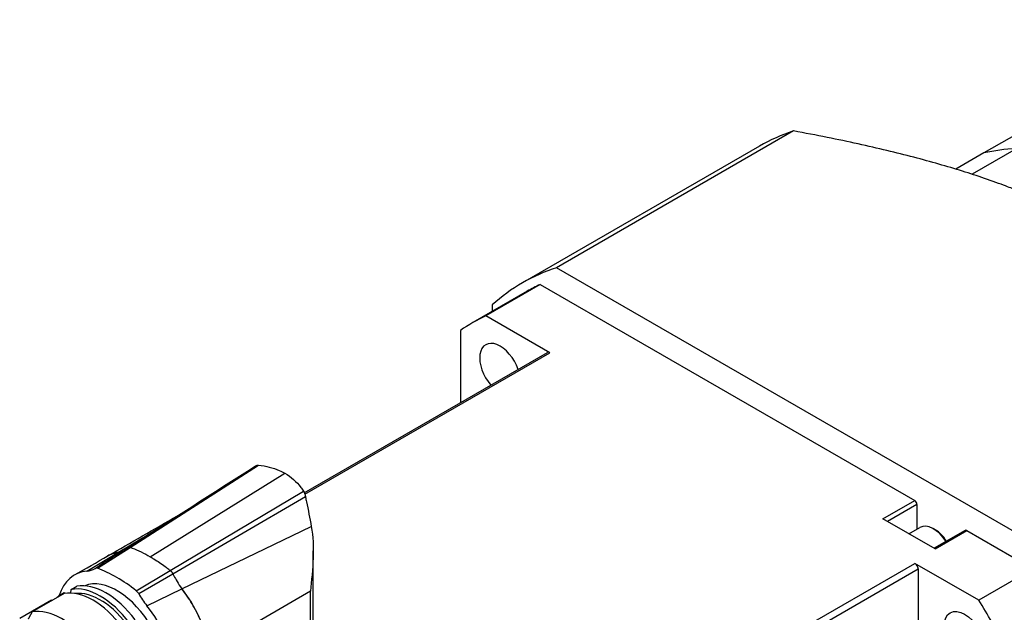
# Model space of a CAD drawing. Extents: x 0 to 2359, y -14 to 1663.
# Tile 34 of 39: x 2093 to 2170, y 1510 to 1556. Entities that reach past the tile are written whole.
import ezdxf

# ---------------------------------------------------------------- set-up
doc = ezdxf.new("R2010")
doc.units = 0
doc.header["$LTSCALE"] = 25.4
doc.layers.get('0').update_dxf_attribs({"linetype": 'CONTINUOUS'})

msp = doc.modelspace()

# ---------------------------------------------------------------- linework, layer by layer
for p, q in [((2186.4177176, 1556.1821917), (2168.3864947, 1545.7718603)), ((2153.5265583, 1547.490891), (2135.0301453, 1536.811982)), ((2150.8641932, 1546.307568), (2132.3677801, 1535.6286589)), ((2168.3864947, 1545.7718603), (2166.1974014, 1544.5079867)), ((2170.9140871, 1546.1006278), (2167.4630241, 1544.1081557)), ((2170.9554149, 1516.0705179), (2135.0301453, 1536.811982)), ((2133.7541471, 1535.5074384), (2129.5115064, 1533.0579487)), ((2133.7541471, 1535.5074384), (2162.9806634, 1518.6335014)), ((2132.7427801, 1534.9791399), (2128.5001394, 1532.5296501)), ((2130.0118097, 1533.9146446), (2130.0118097, 1533.4024134)), ((2134.5019378, 1530.1767218), (2129.5115064, 1533.0579487)), ((2127.536936, 1531.9179299), (2127.536936, 1526.2738475)), ((2115.3446677, 1519.2346381), (2134.3269378, 1530.1940569)), ((2115.3812465, 1519.1373855), (2134.5019378, 1530.1767218)), ((2101.7524025, 1514.974422), (2111.7756638, 1521.3874095)), ((2103.3185287, 1514.2396471), (2113.8190644, 1520.7665987)), ((2104.8846549, 1513.1660152), (2115.2766582, 1519.3661094)), ((2105.0824748, 1512.9173398), (2115.4297789, 1518.9483552)), ((2160.5057896, 1517.2046323), (2162.9806634, 1518.6335014)), ((2163.1574401, 1518.3273151), (2160.859343, 1517.0005082)), ((2163.1574401, 1518.3273151), (2163.1574401, 1516.3923847)), ((2164.5716536, 1514.8572047), (2160.5057896, 1517.2046323)), ((2105.7855055, 1511.7391931), (2115.8896224, 1516.6125222)), ((2162.535042, 1516.033043), (2163.3854099, 1516.5240031)), ((2164.5893313, 1516.3371047), (2164.4479099, 1516.4187544)), ((2166.9215274, 1516.2984559), (2164.4984303, 1514.8994802)), ((2164.5716536, 1514.8572047), (2167.0465274, 1516.2860737)), ((2167.0465274, 1516.2860737), (2172.2314131, 1513.2925785)), ((2100.8515519, 1514.5878126), (2102.7740458, 1515.7339116)), ((2099.1939517, 1513.3374985), (2101.7524025, 1514.974422)), ((2116.0453029, 1506.1308975), (2116.0453029, 1514.6978419)), ((2098.3788625, 1513.1137134), (2100.8515519, 1514.5878126)), ((2099.0083822, 1513.3324675), (2099.7083083, 1513.7782578)), ((2102.2320823, 1511.583433), (2104.8846549, 1513.1660152)), ((2104.8631299, 1513.1831195), (2104.8631337, 1513.1831217)), ((2107.4904587, 1481.6768249), (2162.998341, 1513.7243157)), ((2107.7379461, 1481.2481642), (2163.2458284, 1513.295655)), ((2167.9887724, 1510.8430888), (2162.998341, 1513.7243157)), ((2163.2458284, 1513.295655), (2163.2458284, 1507.3211139)), ((2172.2314131, 1513.2925785), (2167.9887724, 1510.8430888)), ((2102.4176518, 1511.3641247), (2105.0824748, 1512.9173398)), ((2097.1320006, 1511.3967442), (2097.1547709, 1511.6841268)), ((2097.1547709, 1511.6841268), (2097.5967127, 1511.939282)), ((2103.0471715, 1510.4184639), (2105.7855055, 1511.7391931)), ((2095.6052115, 1510.8566451), (2093.1303378, 1509.4277761)), ((2096.5890855, 1511.3575282), (2094.1142118, 1509.9286591)), ((2095.6052115, 1510.8566451), (2095.6368355, 1510.8077463)), ((2096.1708969, 1511.1832438), (2096.6128387, 1511.4383989)), ((2096.1708969, 1511.1832438), (2096.2025209, 1511.134345)), ((2096.6128387, 1511.4383989), (2096.6573204, 1511.3696187)), ((2115.8263681, 1511.5403889), (2107.9147228, 1506.9725983)), ((2115.8263681, 1505.085274), (2115.8263681, 1511.5403889))]:
    msp.add_line(p, q)
for centre, major_axis, start_param, end_param in [((2171.4891932, 1510.5840201), (-20.625, 35.7235479), 6.161226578, 6.2831853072), ((2181.6306047, 1516.4391668), (-16.25, 28.1458256), 5.982914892, 6.1119905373), ((2181.6306047, 1516.4391668), (-16.25, 28.1458256), 5.982914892, 6.1119905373), ((2152.9927801, 1499.905111), (-20.625, 35.7235479), 6.161226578, 6.4051440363), ((2152.9927801, 1499.905111), (-20.25, 35.0740289), 6.2344111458, 6.2831853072), ((2148.7501394, 1497.4556213), (-20.25, 35.0740289), 6.2344111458, 6.3319594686), ((2130.6251394, 1528.8490422), (-1.125, 1.9485572), 4.4025288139, 8.1638418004), ((2134.5019378, 1529.890948), (-0.175, 0.3031089), 5.4977871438, 6.2831853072), ((2162.9806634, 1518.4293772), (0.125, -0.2165064), 0.7853981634, 2.3561944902), ((2164.4479099, 1514.6836991), (-1.0625, 1.840304), 4.7885150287, 6.2831853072), ((2164.5893313, 1514.7653488), (0.9625, -1.6670989), 1.6548493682, 2.3561944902), ((2167.0465274, 1516.0819495), (-0.125, 0.2165064), 5.4977871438, 6.2831853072), ((2100.713017, 1507.0760943), (-3.3125, 5.7374183), 6.0193814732, 6.7787686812), ((2096.3612697, 1517.932192), (2.653525, -4.5960401), 6.0654283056, 6.2807715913), ((2099.257778, 1512.8991076), (-0.25, 0.4330127), 5.6793103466, 6.2807715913), ((2100.713017, 1502.9037968), (5.95, -10.3057023), 2.1746712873, 2.537717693), ((2162.998341, 1513.4385419), (0.175, -0.3031089), 0.7853981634, 2.3561944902), ((2100.713017, 1507.1985688), (-2.7, 4.6765372), 3.1809505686, 6.211615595), ((2098.8568617, 1506.126917), (-2.8875, 5.0012967), 4.9090088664, 6.0865654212), ((2099.4225471, 1506.4535157), (-2.8875, 5.0012967), 4.9090088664, 6.0865654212), ((2099.8644889, 1506.7086709), (-2.8875, 5.0012967), 4.9090088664, 6.0865654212), ((2102.168256, 1511.2187424), (0.25, -0.4330127), 1.5732100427, 2.1746712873), ((2099.4225471, 1506.4535157), (-2.8875, 5.0012967), 0.1357255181, 0.196619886), ((2099.4225471, 1506.4535157), (-2.7, 4.6765372), 4.8519692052, 6.042664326), ((2105.0647643, 1512.9072271), (2.653525, -4.5960401), 4.7148026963, 4.9301459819), ((2148.7501394, 1497.4556213), (-20.25, 35.0740289), 4.663614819, 4.7611631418), ((2096.381988, 1504.698048), (-2.8875, 5.0012967), 4.9090088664, 6.0865654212), ((2100.713017, 1507.0760943), (3.3125, -5.7374183), 0.9799620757, 1.8346001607)]:
    msp.add_ellipse(centre, major_axis=major_axis, ratio=0.5773502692, start_param=start_param, end_param=end_param)
msp.add_ellipse((2166.8751394, 1507.9200949), major_axis=(-1.125, 1.9485572), ratio=0.5773502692)
for points, weights in [([(2176.6808573, 1540.1175676), (2168.7651199, 1544.6877207), (2153.5265583, 1547.490891)], [1.62337880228, 1.62337880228, 1.4307745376]), ([(2093.8187259, 1509.3928886), (2093.9583019, 1509.6499316), (2094.1142118, 1509.9286591)], [1, 1.00150445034, 1.0010670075])]:
    msp.add_rational_spline(points, weights, degree=2)
for points in [[(2101.5694126, 1514.9648681), (2104.8961998, 1517.0878902), (2108.2115617, 1519.2106293), (2111.5262054, 1521.333347)], [(2100.0005556, 1514.3051336), (2101.8123349, 1515.3456571), (2103.6262473, 1516.3895702), (2105.4441473, 1517.4403588)], [(2099.7083083, 1513.7782578), (2100.3293454, 1514.1738028), (2100.9496202, 1514.5693414), (2101.5694126, 1514.9648681)], [(2100.8515519, 1514.5878126), (2100.9462041, 1514.6115114), (2101.0373096, 1514.6426448), (2101.1246743, 1514.6811011)], [(2097.4107952, 1512.81941), (2098.2785079, 1513.3141951), (2099.1461121, 1513.809983), (2100.0135962, 1514.3068591)], [(2100.8515519, 1514.5878126), (2100.4912901, 1514.5406292), (2100.163618, 1514.4194957), (2099.8771297, 1514.228702)], [(2100.0135962, 1514.3068591), (2100.2665951, 1514.4517713), (2100.5477345, 1514.5460783), (2100.8515519, 1514.5878126)]]:
    msp.add_open_spline(points, degree=3)
for points, knots in [([(2111.5262054, 1521.3333471), (2111.5341357, 1521.3384256), (2111.5423465, 1521.3431817), (2111.5828342, 1521.3643257), (2111.618322, 1521.3761722), (2111.6941944, 1521.3896497), (2111.7344219, 1521.3911809), (2111.7756638, 1521.3874095)], [0.031635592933, 0.031635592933, 0.031635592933, 0.031635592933, 0.039021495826, 0.039021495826, 0.066934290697, 0.066934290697, 0.095027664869, 0.095027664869, 0.095027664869, 0.095027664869]), ([(2111.7756638, 1521.3874095), (2112.3462673, 1521.3352304), (2112.8976831, 1521.2004241), (2113.3888063, 1520.9845112), (2113.5371859, 1520.9192789), (2113.6807034, 1520.8466934), (2113.8190644, 1520.7665987)], [0, 0, 0, 0, 0.3891277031, 0.3891277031, 0.3891277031, 0.50669210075, 0.50669210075, 0.50669210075, 0.50669210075]), ([(2113.8190644, 1520.7665987), (2114.3140847, 1520.4810105), (2114.7382231, 1520.1033093), (2115.0766253, 1519.6547721), (2115.1471577, 1519.5612844), (2115.2141832, 1519.4644461), (2115.2766582, 1519.3661094)], [0, 0, 0, 0, 0.41987464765, 0.41987464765, 0.41987464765, 0.50738821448, 0.50738821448, 0.50738821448, 0.50738821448]), ([(2115.2766582, 1519.3661094), (2115.3073634, 1519.3177789), (2115.3357426, 1519.2598402), (2115.3753594, 1519.1568754), (2115.3888913, 1519.1158037), (2115.4122283, 1519.0322892), (2115.4220123, 1518.9901374), (2115.4297789, 1518.9483552)], [0, 0, 0, 0, 0.042950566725, 0.042950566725, 0.069230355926, 0.069230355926, 0.095134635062, 0.095134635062, 0.095134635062, 0.095134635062]), ([(2115.4297789, 1518.9483552), (2115.4326556, 1518.9328792), (2115.4349874, 1518.9203657), (2115.4610349, 1518.7811185), (2115.4847057, 1518.6588156), (2115.6381039, 1517.8839091), (2115.7819716, 1517.2381922), (2115.8896224, 1516.6125222)], [0, 0, 0, 0, 0.00958564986, 0.00958564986, 0.09473689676, 0.09473689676, 0.54091516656, 0.54091516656, 0.54091516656, 0.54091516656]), ([(2115.8896224, 1516.6125222), (2116.0304584, 1515.8286384), (2116.0642799, 1514.9887932), (2116.0057314, 1513.2833189), (2115.8991805, 1512.3678548), (2115.8263681, 1511.5403889)], [0, 0, 0, 0, 0.5074870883, 0.5074870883, 1.0409562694, 1.0409562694, 1.0409562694, 1.0409562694]), ([(2101.5694126, 1514.9648681), (2101.591095, 1514.9787051), (2101.6158866, 1514.9871596), (2101.6768625, 1514.9934734), (2101.71386, 1514.9882039), (2101.7524025, 1514.974422)], [0.006321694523, 0.006321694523, 0.006321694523, 0.006321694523, 0.033093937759, 0.033093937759, 0.066380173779, 0.066380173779, 0.066380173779, 0.066380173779]), ([(2101.7524025, 1514.974422), (2101.7689431, 1514.9685075), (2101.8266877, 1514.9478085), (2102.3715163, 1514.7402827), (2102.8445798, 1514.5132817), (2103.3185287, 1514.2396471)], [0, 0, 0, 0, 0.014287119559, 0.014287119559, 0.09987969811, 0.09987969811, 0.09987969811, 0.09987969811]), ([(2103.3185287, 1514.2396471), (2103.4140211, 1514.1845146), (2103.5095495, 1514.1274886), (2103.8982284, 1513.8878283), (2104.1906795, 1513.6898224), (2104.5756805, 1513.4056573), (2104.6699712, 1513.334173), (2104.7917349, 1513.2394014), (2104.8195552, 1513.2175811), (2104.8621457, 1513.1839162), (2104.8757484, 1513.1731148), (2104.8846549, 1513.1660152)], [0.09987969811, 0.09987969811, 0.09987969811, 0.09987969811, 0.117125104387, 0.117125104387, 0.170051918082, 0.170051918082, 0.187270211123, 0.187270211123, 0.192368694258, 0.192368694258, 0.195113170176, 0.195113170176, 0.195113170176, 0.195113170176]), ([(2104.8846549, 1513.1660152), (2104.9231974, 1513.1352921), (2104.960195, 1513.0978405), (2105.0275891, 1513.013042), (2105.0575372, 1512.9663639), (2105.0824748, 1512.9173398)], [0, 0, 0, 0, 0.033291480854, 0.033291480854, 0.066390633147, 0.066390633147, 0.066390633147, 0.066390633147]), ([(2105.0824748, 1512.9173398), (2105.0958518, 1512.8910424), (2105.1289554, 1512.824457), (2105.2968137, 1512.5028694), (2105.4978708, 1512.1433423), (2105.7855055, 1511.7391931)], [0, 0, 0, 0, 0.017752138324, 0.017752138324, 0.070244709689, 0.070244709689, 0.070244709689, 0.070244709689]), ([(2107.9147228, 1506.9725983), (2107.7976458, 1507.7262328), (2107.565654, 1508.5132972), (2107.0451743, 1509.7231771), (2106.8282856, 1510.1499384), (2106.3418388, 1510.9738528), (2106.0737657, 1511.3685856), (2105.7855055, 1511.7391931)], [0, 0, 0, 0, 0.5138293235, 0.5138293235, 0.8010165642, 0.8010165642, 1.0879729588, 1.0879729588, 1.0879729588, 1.0879729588]), ([(2105.7855055, 1511.7391931), (2106.3027342, 1511.070899), (2106.7524649, 1510.3284202), (2107.4666174, 1508.7782707), (2107.7240974, 1507.9853887), (2107.8849419, 1507.1260233), (2107.9007054, 1507.0331075), (2107.9147228, 1506.9408878)], [0, 0, 0, 0, 0.5161524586, 0.5161524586, 1.0326172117, 1.0326172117, 1.0956979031, 1.0956979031, 1.0956979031, 1.0956979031])]:
    msp.add_open_spline(points, degree=3, knots=knots)

doc.saveas('drawing.dxf')
